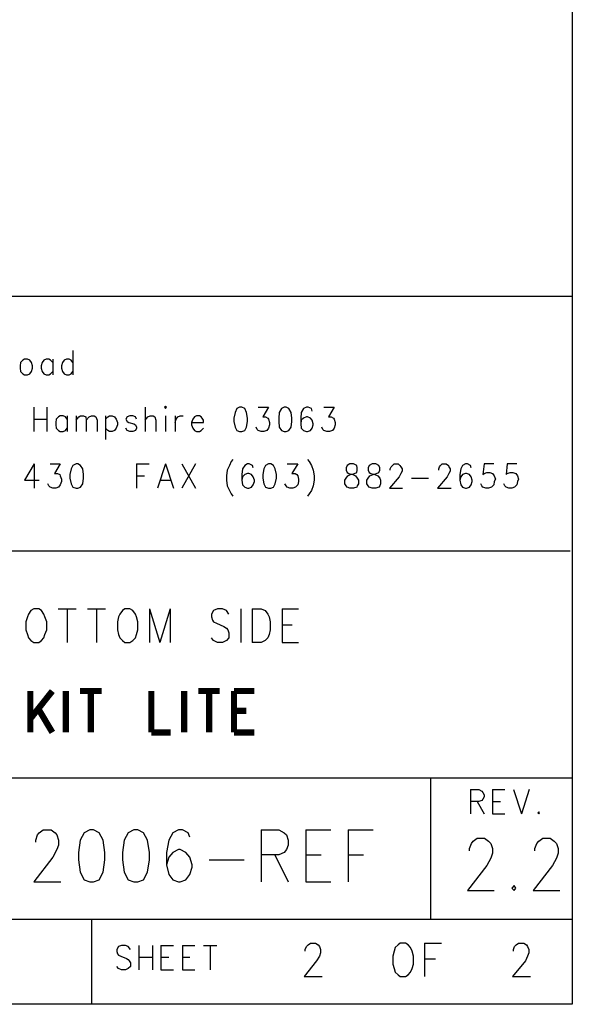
# Model space of a CAD drawing. Extents: x 11.9 to 28.1, y 10.8 to 21.2.
# Tile 17 of 23: x 27.1 to 28.1, y 10.8 to 12.5. Entities that reach past the tile are written whole.
import ezdxf

# ---------------------------------------------------------------- set-up
doc = ezdxf.new("R2010")
doc.units = 0
doc.header["$MEASUREMENT"] = 0
doc.layers.add('LAYNR1', color=2, linetype='Continuous')

msp = doc.modelspace()

# ---------------------------------------------------------------- linework, layer by layer
at = {"layer": 'LAYNR1', "color": 7}
for points in [[(28.082, 21.199), (28.082, 10.799)], [(23.378, 12.049), (28.082, 12.049)], [(28.082, 12.049), (28.082, 10.815)], [(27.199, 11.953), (27.199, 11.91)], [(27.114, 11.938), (27.111, 11.936), (27.107, 11.932), (27.106, 11.926)], [(27.106, 11.926), (27.106, 11.922), (27.107, 11.916), (27.111, 11.912), (27.114, 11.91)], [(27.128, 11.926), (27.126, 11.932), (27.123, 11.936), (27.119, 11.938), (27.114, 11.938)], [(27.119, 11.91), (27.123, 11.912), (27.126, 11.916), (27.128, 11.922), (27.128, 11.926)], [(27.164, 11.932), (27.16, 11.936), (27.157, 11.938), (27.152, 11.938), (27.148, 11.936), (27.145, 11.932), (27.143, 11.926)], [(27.143, 11.926), (27.143, 11.922), (27.145, 11.916), (27.148, 11.912), (27.152, 11.91)], [(27.164, 11.938), (27.164, 11.91)], [(27.199, 11.932), (27.196, 11.936), (27.193, 11.938), (27.188, 11.938), (27.184, 11.936), (27.181, 11.932), (27.179, 11.926)], [(27.179, 11.926), (27.179, 11.922), (27.181, 11.916), (27.184, 11.912), (27.188, 11.91)], [(27.114, 11.91), (27.119, 11.91)], [(27.152, 11.91), (27.157, 11.91)], [(27.157, 11.91), (27.16, 11.912), (27.164, 11.916)], [(27.188, 11.91), (27.193, 11.91)], [(27.193, 11.91), (27.196, 11.912), (27.199, 11.916)], [(27.13, 11.853), (27.13, 11.81)], [(27.153, 11.853), (27.153, 11.81)], [(27.189, 11.832), (27.186, 11.836), (27.182, 11.838), (27.177, 11.838), (27.174, 11.836), (27.17, 11.832), (27.169, 11.826)], [(27.189, 11.838), (27.189, 11.81)], [(27.205, 11.838), (27.205, 11.81)], [(27.205, 11.83), (27.21, 11.836), (27.213, 11.838), (27.218, 11.838), (27.222, 11.836), (27.223, 11.83), (27.223, 11.81)], [(27.223, 11.83), (27.228, 11.836), (27.232, 11.838), (27.237, 11.838), (27.24, 11.836), (27.242, 11.83), (27.242, 11.81)], [(27.257, 11.838), (27.257, 11.796)], [(27.257, 11.832), (27.261, 11.836), (27.264, 11.838), (27.269, 11.838), (27.273, 11.836), (27.276, 11.832), (27.278, 11.826)], [(27.312, 11.832), (27.31, 11.836), (27.305, 11.838), (27.3, 11.838), (27.295, 11.836), (27.293, 11.832), (27.295, 11.828), (27.298, 11.826)], [(27.327, 11.853), (27.327, 11.81)], [(27.327, 11.83), (27.332, 11.836), (27.336, 11.838), (27.341, 11.838), (27.344, 11.836), (27.346, 11.83), (27.346, 11.81)], [(27.363, 11.838), (27.363, 11.81)], [(27.38, 11.838), (27.38, 11.81)], [(27.38, 11.826), (27.382, 11.832), (27.385, 11.836), (27.389, 11.838), (27.394, 11.838)], [(27.43, 11.826), (27.43, 11.83), (27.428, 11.834), (27.426, 11.836), (27.423, 11.838), (27.418, 11.838), (27.414, 11.836), (27.411, 11.832), (27.409, 11.826)], [(27.494, 11.853), (27.489, 11.851), (27.486, 11.844), (27.484, 11.834), (27.484, 11.828), (27.486, 11.818), (27.489, 11.812), (27.494, 11.81)], [(27.498, 11.81), (27.503, 11.812), (27.506, 11.818), (27.508, 11.828), (27.508, 11.834), (27.506, 11.844), (27.503, 11.851), (27.498, 11.853), (27.494, 11.853)], [(27.527, 11.853), (27.545, 11.853), (27.535, 11.836), (27.54, 11.836), (27.544, 11.834), (27.545, 11.832), (27.547, 11.826)], [(27.573, 11.853), (27.568, 11.851), (27.564, 11.844), (27.563, 11.834), (27.563, 11.828), (27.564, 11.818), (27.568, 11.812), (27.573, 11.81)], [(27.576, 11.81), (27.581, 11.812), (27.585, 11.818), (27.586, 11.828), (27.586, 11.834), (27.585, 11.844), (27.581, 11.851), (27.576, 11.853), (27.573, 11.853)], [(27.622, 11.846), (27.621, 11.851), (27.615, 11.853), (27.612, 11.853), (27.607, 11.851), (27.603, 11.844), (27.602, 11.834), (27.602, 11.824), (27.603, 11.816), (27.607, 11.812), (27.612, 11.81)], [(27.643, 11.853), (27.661, 11.853), (27.651, 11.836), (27.656, 11.836), (27.66, 11.834), (27.661, 11.832), (27.663, 11.826)], [(27.13, 11.832), (27.153, 11.832)], [(27.169, 11.826), (27.169, 11.822), (27.17, 11.816), (27.174, 11.812), (27.177, 11.81)], [(27.278, 11.826), (27.278, 11.822), (27.276, 11.816), (27.273, 11.812), (27.269, 11.81)], [(27.298, 11.826), (27.307, 11.824), (27.31, 11.822), (27.312, 11.818), (27.312, 11.816), (27.31, 11.812), (27.305, 11.81)], [(27.409, 11.826), (27.43, 11.826)], [(27.409, 11.826), (27.409, 11.822), (27.411, 11.816), (27.414, 11.812), (27.418, 11.81)], [(27.547, 11.826), (27.547, 11.822), (27.545, 11.816), (27.542, 11.812), (27.537, 11.81)], [(27.614, 11.81), (27.619, 11.812), (27.622, 11.816), (27.624, 11.822), (27.624, 11.824), (27.622, 11.83), (27.619, 11.834), (27.614, 11.836), (27.612, 11.836), (27.607, 11.834), (27.603, 11.83), (27.602, 11.824)], [(27.663, 11.826), (27.663, 11.822), (27.661, 11.816), (27.658, 11.812), (27.653, 11.81)], [(27.177, 11.81), (27.182, 11.81)], [(27.182, 11.81), (27.186, 11.812), (27.189, 11.816)], [(27.264, 11.81), (27.261, 11.812), (27.257, 11.816)], [(27.269, 11.81), (27.264, 11.81)], [(27.3, 11.81), (27.295, 11.812), (27.293, 11.816)], [(27.305, 11.81), (27.3, 11.81)], [(27.418, 11.81), (27.423, 11.81)], [(27.423, 11.81), (27.426, 11.812), (27.43, 11.816)], [(27.494, 11.81), (27.498, 11.81)], [(27.532, 11.81), (27.527, 11.812), (27.525, 11.814), (27.523, 11.818)], [(27.537, 11.81), (27.532, 11.81)], [(27.573, 11.81), (27.576, 11.81)], [(27.612, 11.81), (27.614, 11.81)], [(27.648, 11.81), (27.643, 11.812), (27.641, 11.814), (27.639, 11.818)], [(27.653, 11.81), (27.648, 11.81)], [(27.131, 11.753), (27.114, 11.724), (27.14, 11.724)], [(27.131, 11.753), (27.131, 11.71)], [(27.159, 11.753), (27.177, 11.753), (27.167, 11.736), (27.172, 11.736), (27.176, 11.734), (27.177, 11.732), (27.179, 11.726)], [(27.205, 11.753), (27.199, 11.75), (27.196, 11.744), (27.194, 11.734), (27.194, 11.728), (27.196, 11.718), (27.199, 11.712), (27.205, 11.71)], [(27.208, 11.71), (27.213, 11.712), (27.217, 11.718), (27.218, 11.728), (27.218, 11.734), (27.217, 11.744), (27.213, 11.75), (27.208, 11.753), (27.205, 11.753)], [(27.312, 11.753), (27.312, 11.71)], [(27.312, 11.753), (27.334, 11.753)], [(27.363, 11.753), (27.349, 11.71)], [(27.363, 11.753), (27.377, 11.71)], [(27.392, 11.753), (27.416, 11.71)], [(27.416, 11.753), (27.392, 11.71)], [(27.482, 11.761), (27.479, 11.757), (27.476, 11.75), (27.472, 11.742)], [(27.518, 11.746), (27.517, 11.75), (27.511, 11.753), (27.508, 11.753), (27.503, 11.75), (27.499, 11.744), (27.498, 11.734), (27.498, 11.724), (27.499, 11.716), (27.503, 11.712), (27.508, 11.71)], [(27.545, 11.753), (27.54, 11.75), (27.537, 11.744), (27.535, 11.734), (27.535, 11.728), (27.537, 11.718), (27.54, 11.712), (27.545, 11.71)], [(27.549, 11.71), (27.554, 11.712), (27.557, 11.718), (27.559, 11.728), (27.559, 11.734), (27.557, 11.744), (27.554, 11.75), (27.549, 11.753), (27.545, 11.753)], [(27.578, 11.753), (27.597, 11.753), (27.586, 11.736), (27.592, 11.736), (27.595, 11.734), (27.597, 11.732), (27.598, 11.726)], [(27.614, 11.761), (27.617, 11.757), (27.621, 11.75), (27.624, 11.742)], [(27.689, 11.753), (27.684, 11.75), (27.682, 11.746), (27.682, 11.742)], [(27.702, 11.742), (27.702, 11.746), (27.701, 11.75), (27.695, 11.753), (27.689, 11.753)], [(27.728, 11.753), (27.723, 11.75), (27.721, 11.746), (27.721, 11.742)], [(27.742, 11.742), (27.742, 11.746), (27.74, 11.75), (27.735, 11.753), (27.728, 11.753)], [(27.76, 11.742), (27.76, 11.744), (27.762, 11.748), (27.764, 11.75), (27.767, 11.753), (27.774, 11.753), (27.777, 11.75), (27.779, 11.748), (27.781, 11.744), (27.781, 11.74), (27.779, 11.736), (27.776, 11.73), (27.759, 11.71)], [(27.846, 11.742), (27.846, 11.744), (27.847, 11.748), (27.849, 11.75), (27.852, 11.753), (27.859, 11.753), (27.863, 11.75), (27.864, 11.748), (27.866, 11.744), (27.866, 11.74), (27.864, 11.736), (27.861, 11.73), (27.844, 11.71)], [(27.903, 11.746), (27.902, 11.75), (27.897, 11.753), (27.893, 11.753), (27.888, 11.75), (27.885, 11.744), (27.883, 11.734), (27.883, 11.724), (27.885, 11.716), (27.888, 11.712), (27.893, 11.71)], [(27.943, 11.753), (27.926, 11.753), (27.924, 11.734), (27.926, 11.736), (27.931, 11.738), (27.936, 11.738), (27.941, 11.736), (27.944, 11.732), (27.946, 11.726)], [(27.984, 11.753), (27.967, 11.753), (27.965, 11.734), (27.967, 11.736), (27.972, 11.738), (27.977, 11.738), (27.982, 11.736), (27.985, 11.732), (27.987, 11.726)], [(27.472, 11.742), (27.471, 11.732), (27.471, 11.724), (27.472, 11.714), (27.476, 11.706), (27.479, 11.7), (27.482, 11.696)], [(27.51, 11.71), (27.515, 11.712), (27.518, 11.716), (27.52, 11.722), (27.52, 11.724), (27.518, 11.73), (27.515, 11.734), (27.51, 11.736), (27.508, 11.736), (27.503, 11.734), (27.499, 11.73), (27.498, 11.724)], [(27.624, 11.742), (27.626, 11.732), (27.626, 11.724), (27.624, 11.714), (27.621, 11.706), (27.617, 11.7), (27.614, 11.696)], [(27.689, 11.71), (27.684, 11.712), (27.682, 11.714), (27.68, 11.718), (27.68, 11.724), (27.682, 11.728), (27.685, 11.732), (27.69, 11.734), (27.697, 11.736), (27.701, 11.738), (27.702, 11.742)], [(27.682, 11.742), (27.684, 11.738), (27.687, 11.736), (27.694, 11.734), (27.699, 11.732), (27.702, 11.728), (27.704, 11.724), (27.704, 11.718), (27.702, 11.714), (27.701, 11.712), (27.695, 11.71)], [(27.728, 11.71), (27.723, 11.712), (27.721, 11.714), (27.719, 11.718), (27.719, 11.724), (27.721, 11.728), (27.724, 11.732), (27.73, 11.734), (27.736, 11.736), (27.74, 11.738), (27.742, 11.742)], [(27.721, 11.742), (27.723, 11.738), (27.726, 11.736), (27.733, 11.734), (27.738, 11.732), (27.742, 11.728), (27.743, 11.724), (27.743, 11.718), (27.742, 11.714), (27.74, 11.712), (27.735, 11.71)], [(27.895, 11.71), (27.9, 11.712), (27.903, 11.716), (27.905, 11.722), (27.905, 11.724), (27.903, 11.73), (27.9, 11.734), (27.895, 11.736), (27.893, 11.736), (27.888, 11.734), (27.885, 11.73), (27.883, 11.724)], [(27.164, 11.71), (27.159, 11.712), (27.157, 11.714), (27.155, 11.718)], [(27.179, 11.726), (27.179, 11.722), (27.177, 11.716), (27.174, 11.712), (27.169, 11.71)], [(27.312, 11.732), (27.326, 11.732)], [(27.355, 11.724), (27.372, 11.724)], [(27.583, 11.71), (27.578, 11.712), (27.576, 11.714), (27.574, 11.718)], [(27.598, 11.726), (27.598, 11.722), (27.597, 11.716), (27.593, 11.712), (27.588, 11.71)], [(27.798, 11.728), (27.828, 11.728)], [(27.929, 11.71), (27.924, 11.712), (27.922, 11.714), (27.92, 11.718)], [(27.946, 11.726), (27.944, 11.722), (27.943, 11.716), (27.939, 11.712), (27.934, 11.71)], [(27.97, 11.71), (27.965, 11.712), (27.963, 11.714), (27.961, 11.718)], [(27.987, 11.726), (27.985, 11.722), (27.984, 11.716), (27.98, 11.712), (27.975, 11.71)], [(27.169, 11.71), (27.164, 11.71)], [(27.205, 11.71), (27.208, 11.71)], [(27.508, 11.71), (27.51, 11.71)], [(27.545, 11.71), (27.549, 11.71)], [(27.588, 11.71), (27.583, 11.71)], [(27.695, 11.71), (27.689, 11.71)], [(27.735, 11.71), (27.728, 11.71)], [(27.759, 11.71), (27.782, 11.71)], [(27.844, 11.71), (27.868, 11.71)], [(27.893, 11.71), (27.895, 11.71)], [(27.934, 11.71), (27.929, 11.71)], [(27.975, 11.71), (27.97, 11.71)], [(28.078, 11.599), (25.582, 11.599)], [(27.125, 11.494), (27.121, 11.488), (27.119, 11.483)], [(27.13, 11.497), (27.125, 11.494)], [(27.144, 11.494), (27.139, 11.497), (27.13, 11.497)], [(27.15, 11.483), (27.148, 11.488), (27.144, 11.494)], [(27.173, 11.497), (27.205, 11.497)], [(27.189, 11.497), (27.189, 11.438)], [(27.225, 11.497), (27.257, 11.497)], [(27.241, 11.497), (27.241, 11.438)], [(27.287, 11.494), (27.282, 11.488), (27.28, 11.483)], [(27.291, 11.497), (27.287, 11.494)], [(27.305, 11.494), (27.3, 11.497), (27.291, 11.497)], [(27.312, 11.483), (27.31, 11.488), (27.305, 11.494)], [(27.335, 11.497), (27.335, 11.438)], [(27.335, 11.497), (27.353, 11.438)], [(27.371, 11.497), (27.353, 11.438)], [(27.371, 11.497), (27.371, 11.438)], [(27.448, 11.494), (27.444, 11.488), (27.444, 11.483)], [(27.471, 11.494), (27.464, 11.497), (27.455, 11.497), (27.448, 11.494)], [(27.475, 11.488), (27.471, 11.494)], [(27.496, 11.497), (27.496, 11.438)], [(27.516, 11.497), (27.516, 11.438)], [(27.516, 11.497), (27.532, 11.497), (27.539, 11.494)], [(27.539, 11.494), (27.544, 11.488), (27.546, 11.483)], [(27.569, 11.497), (27.569, 11.438)], [(27.569, 11.497), (27.598, 11.497)], [(27.119, 11.483), (27.116, 11.474), (27.116, 11.46)], [(27.153, 11.46), (27.153, 11.474), (27.15, 11.483)], [(27.28, 11.483), (27.278, 11.474), (27.278, 11.46)], [(27.314, 11.46), (27.314, 11.474), (27.312, 11.483)], [(27.444, 11.483), (27.446, 11.477), (27.448, 11.474), (27.453, 11.472)], [(27.453, 11.472), (27.466, 11.466), (27.471, 11.463), (27.473, 11.46)], [(27.546, 11.483), (27.548, 11.474), (27.548, 11.46)], [(27.116, 11.46), (27.119, 11.452), (27.121, 11.446), (27.125, 11.441), (27.13, 11.438)], [(27.139, 11.438), (27.144, 11.441), (27.148, 11.446), (27.15, 11.452), (27.153, 11.46)], [(27.278, 11.46), (27.28, 11.452), (27.282, 11.446), (27.287, 11.441), (27.291, 11.438)], [(27.3, 11.438), (27.305, 11.441), (27.31, 11.446), (27.312, 11.452), (27.314, 11.46)], [(27.473, 11.46), (27.475, 11.455), (27.475, 11.446), (27.471, 11.441), (27.464, 11.438)], [(27.548, 11.46), (27.546, 11.452), (27.544, 11.446), (27.539, 11.441), (27.532, 11.438)], [(27.569, 11.469), (27.587, 11.469)], [(27.13, 11.438), (27.139, 11.438)], [(27.291, 11.438), (27.3, 11.438)], [(27.455, 11.438), (27.448, 11.441), (27.444, 11.446)], [(27.464, 11.438), (27.455, 11.438)], [(27.532, 11.438), (27.516, 11.438)], [(27.569, 11.438), (27.598, 11.438)], [(25.582, 11.199), (28.082, 11.199)], [(27.832, 10.949), (27.832, 11.199)], [(28.082, 11.199), (28.082, 10.949)], [(27.902, 11.178), (27.902, 11.135)], [(27.902, 11.178), (27.917, 11.178), (27.922, 11.175), (27.924, 11.173), (27.926, 11.169), (27.926, 11.165), (27.924, 11.161), (27.922, 11.159), (27.917, 11.157), (27.902, 11.157)], [(27.941, 11.178), (27.941, 11.135)], [(27.941, 11.178), (27.963, 11.178)], [(27.978, 11.178), (27.992, 11.135)], [(28.006, 11.178), (27.992, 11.135)], [(27.914, 11.157), (27.926, 11.135)], [(27.941, 11.157), (27.955, 11.157)], [(27.941, 11.135), (27.963, 11.135)], [(28.023, 11.139), (28.021, 11.137), (28.023, 11.135)], [(28.023, 11.135), (28.024, 11.137), (28.023, 11.139)], [(27.14, 11.102), (27.147, 11.107), (27.161, 11.107), (27.168, 11.102)], [(27.229, 11.107), (27.219, 11.102)], [(27.246, 11.102), (27.236, 11.107), (27.229, 11.107)], [(27.307, 11.107), (27.297, 11.102)], [(27.324, 11.102), (27.314, 11.107), (27.307, 11.107)], [(27.403, 11.102), (27.393, 11.107), (27.386, 11.107), (27.376, 11.102)], [(27.532, 11.107), (27.532, 11.015)], [(27.532, 11.107), (27.563, 11.107), (27.573, 11.102)], [(27.611, 11.107), (27.611, 11.015)], [(27.611, 11.107), (27.655, 11.107)], [(27.686, 11.107), (27.686, 11.015)], [(27.686, 11.107), (27.73, 11.107)], [(27.134, 11.085), (27.134, 11.089), (27.137, 11.098), (27.14, 11.102)], [(27.168, 11.102), (27.171, 11.098), (27.174, 11.089), (27.174, 11.08), (27.171, 11.072), (27.164, 11.059)], [(27.219, 11.102), (27.212, 11.089), (27.209, 11.067)], [(27.256, 11.067), (27.253, 11.089), (27.246, 11.102)], [(27.297, 11.102), (27.29, 11.089), (27.287, 11.067)], [(27.335, 11.067), (27.331, 11.089), (27.324, 11.102)], [(27.376, 11.102), (27.369, 11.089), (27.365, 11.067)], [(27.406, 11.094), (27.403, 11.102)], [(27.573, 11.102), (27.577, 11.098), (27.58, 11.089), (27.58, 11.08), (27.577, 11.072), (27.573, 11.067)], [(27.907, 11.087), (27.914, 11.092), (27.927, 11.092), (27.934, 11.087)], [(28.023, 11.087), (28.03, 11.092), (28.043, 11.092), (28.05, 11.087)], [(27.9, 11.07), (27.9, 11.074), (27.904, 11.083), (27.907, 11.087)], [(27.934, 11.087), (27.938, 11.083), (27.941, 11.074), (27.941, 11.066), (27.938, 11.057), (27.931, 11.044)], [(28.016, 11.07), (28.016, 11.074), (28.019, 11.083), (28.023, 11.087)], [(28.05, 11.087), (28.054, 11.083), (28.057, 11.074), (28.057, 11.066), (28.054, 11.057), (28.047, 11.044)], [(27.164, 11.059), (27.13, 11.015)], [(27.209, 11.067), (27.209, 11.054), (27.212, 11.032)], [(27.253, 11.032), (27.256, 11.054), (27.256, 11.067)], [(27.287, 11.067), (27.287, 11.054), (27.29, 11.032)], [(27.331, 11.032), (27.335, 11.054), (27.335, 11.067)], [(27.365, 11.067), (27.365, 11.045), (27.369, 11.028), (27.376, 11.019), (27.386, 11.015)], [(27.369, 11.059), (27.365, 11.045)], [(27.376, 11.067), (27.369, 11.059)], [(27.399, 11.067), (27.389, 11.072), (27.386, 11.072), (27.376, 11.067)], [(27.406, 11.059), (27.399, 11.067)], [(27.41, 11.041), (27.41, 11.045), (27.406, 11.059)], [(27.573, 11.067), (27.563, 11.063), (27.532, 11.063)], [(27.556, 11.063), (27.58, 11.015)], [(27.611, 11.063), (27.638, 11.063)], [(27.686, 11.063), (27.713, 11.063)], [(27.389, 11.015), (27.399, 11.019), (27.406, 11.028), (27.41, 11.041)], [(27.44, 11.054), (27.502, 11.054)], [(27.931, 11.044), (27.897, 11)], [(28.047, 11.044), (28.013, 11)], [(27.212, 11.032), (27.219, 11.019), (27.229, 11.015)], [(27.236, 11.015), (27.246, 11.019), (27.253, 11.032)], [(27.29, 11.032), (27.297, 11.019), (27.307, 11.015)], [(27.314, 11.015), (27.324, 11.019), (27.331, 11.032)], [(27.13, 11.015), (27.178, 11.015)], [(27.229, 11.015), (27.236, 11.015)], [(27.307, 11.015), (27.314, 11.015)], [(27.386, 11.015), (27.389, 11.015)], [(27.611, 11.015), (27.655, 11.015)], [(27.979, 11.009), (27.975, 11.004), (27.979, 11)], [(27.979, 11), (27.982, 11.004), (27.979, 11.009)], [(27.897, 11), (27.944, 11)], [(28.013, 11), (28.06, 11)], [(28.082, 10.949), (24.432, 10.949)], [(27.232, 10.949), (27.232, 10.799)], [(27.301, 10.896), (27.297, 10.901), (27.292, 10.903), (27.285, 10.903), (27.28, 10.901), (27.277, 10.896), (27.277, 10.892)], [(27.316, 10.903), (27.316, 10.86)], [(27.34, 10.903), (27.34, 10.86)], [(27.355, 10.903), (27.355, 10.86)], [(27.355, 10.903), (27.377, 10.903)], [(27.393, 10.903), (27.393, 10.86)], [(27.393, 10.903), (27.415, 10.903)], [(27.43, 10.903), (27.454, 10.903)], [(27.442, 10.903), (27.442, 10.86)], [(27.633, 10.904), (27.635, 10.901), (27.637, 10.896), (27.637, 10.89), (27.635, 10.884), (27.63, 10.876), (27.608, 10.848)], [(27.61, 10.893), (27.61, 10.896), (27.612, 10.901), (27.615, 10.904)], [(27.615, 10.904), (27.619, 10.907), (27.628, 10.907), (27.633, 10.904)], [(27.774, 10.904), (27.769, 10.899), (27.767, 10.893)], [(27.778, 10.907), (27.774, 10.904)], [(27.792, 10.904), (27.787, 10.907), (27.778, 10.907)], [(27.799, 10.893), (27.796, 10.899), (27.792, 10.904)], [(27.821, 10.907), (27.821, 10.848)], [(27.821, 10.907), (27.851, 10.907)], [(28.001, 10.904), (28.003, 10.901), (28.005, 10.896), (28.005, 10.89), (28.003, 10.884), (27.999, 10.876), (27.976, 10.848)], [(27.978, 10.893), (27.978, 10.896), (27.98, 10.901), (27.983, 10.904)], [(27.983, 10.904), (27.987, 10.907), (27.996, 10.907), (28.001, 10.904)], [(27.277, 10.892), (27.278, 10.888), (27.28, 10.886), (27.284, 10.884), (27.294, 10.88), (27.297, 10.878), (27.299, 10.876)], [(27.316, 10.882), (27.34, 10.882)], [(27.355, 10.882), (27.369, 10.882)], [(27.393, 10.882), (27.406, 10.882)], [(27.767, 10.893), (27.765, 10.884), (27.765, 10.87)], [(27.801, 10.87), (27.801, 10.884), (27.799, 10.893)], [(27.285, 10.86), (27.28, 10.862), (27.277, 10.866)], [(27.299, 10.876), (27.301, 10.872), (27.301, 10.866), (27.297, 10.862), (27.292, 10.86)], [(27.765, 10.87), (27.767, 10.862), (27.769, 10.856), (27.774, 10.851), (27.778, 10.848)], [(27.787, 10.848), (27.792, 10.851), (27.796, 10.856), (27.799, 10.862), (27.801, 10.87)], [(27.821, 10.879), (27.84, 10.879)], [(27.292, 10.86), (27.285, 10.86)], [(27.355, 10.86), (27.377, 10.86)], [(27.393, 10.86), (27.415, 10.86)], [(27.608, 10.848), (27.64, 10.848)], [(27.778, 10.848), (27.787, 10.848)], [(27.976, 10.848), (28.008, 10.848)], [(28.082, 10.799), (11.882, 10.799)], [(28.078, 10.799), (23.378, 10.799)], [(27.232, 10.799), (26.182, 10.799)]]:
    msp.add_lwpolyline(points, dxfattribs=at)
msp.add_lwpolyline([(27.361, 11.853), (27.363, 11.851), (27.365, 11.853), (27.363, 11.855), (27.361, 11.853)], close=True, dxfattribs=at)
at = {"layer": 'LAYNR1', "color": 7, "const_width": 0.011}
for points in [[(27.124, 11.352), (27.124, 11.279)], [(27.163, 11.352), (27.124, 11.303)], [(27.187, 11.352), (27.187, 11.279)], [(27.212, 11.352), (27.25, 11.352)], [(27.231, 11.352), (27.231, 11.279)], [(27.338, 11.352), (27.338, 11.279)], [(27.396, 11.352), (27.396, 11.279)], [(27.421, 11.352), (27.459, 11.352)], [(27.44, 11.352), (27.44, 11.279)], [(27.484, 11.352), (27.484, 11.279)], [(27.484, 11.352), (27.52, 11.352)], [(27.138, 11.321), (27.163, 11.279)], [(27.484, 11.317), (27.506, 11.317)], [(27.338, 11.279), (27.372, 11.279)], [(27.484, 11.279), (27.52, 11.279)]]:
    msp.add_lwpolyline(points, dxfattribs=at)

doc.saveas('drawing.dxf')
